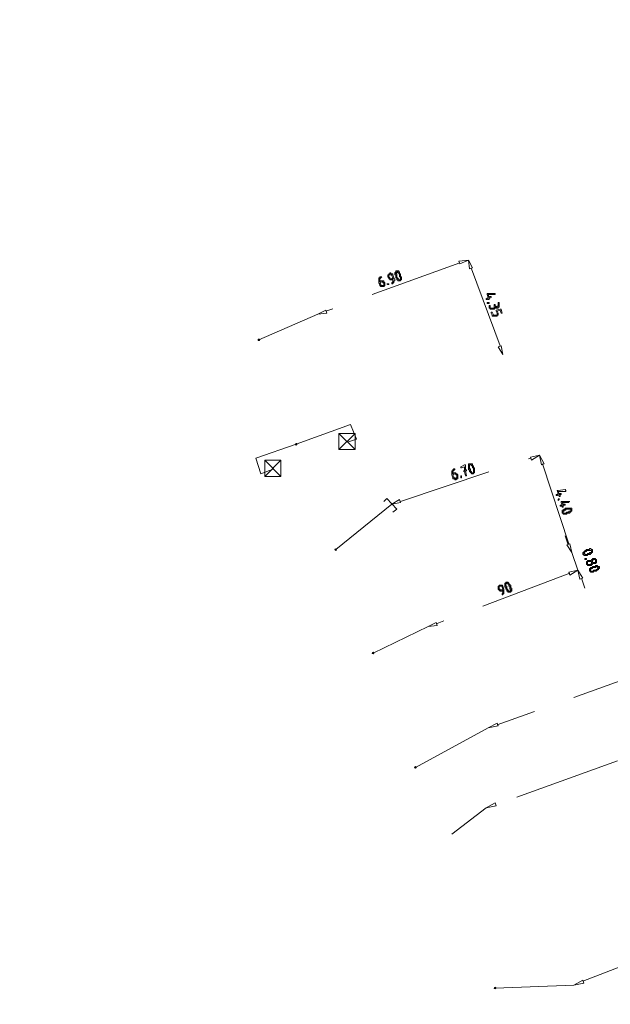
# Model space of a CAD drawing. Header units: inches. Extents: x 0 to 191500, y 0 to 342750.
# Tile 240 of 256: x 186538 to 186563, y 332003 to 332045. Entities that reach past the tile are written whole.
import ezdxf

# ---------------------------------------------------------------- set-up
doc = ezdxf.new("R2010")
doc.units = ezdxf.units.IN
doc.header["$MEASUREMENT"] = 0
doc.linetypes.add('RI-GWA_HUISAANSLUITING', pattern=[23, 4, -1.8, 2.6, -1.8, 4.6, -1.8, 4.6, -1.8])
doc.linetypes.add('RI-HWA_KOLKAANSLUITING', pattern=[4.3, 2.5, -1.8])
doc.layers.get('0').update_dxf_attribs({"lineweight": 20})
for name, color, linetype, lineweight in [('ECW', 150, 'Continuous', 20), ('N-WE-RI-GWA-MAATVOERING-T25', 30, 'RI-GWA_HUISAANSLUITING', 20), ('N-WE-RI-GWA_HUISAANSLUITING_PVC_160-G', 30, 'RI-GWA_HUISAANSLUITING', 20), ('N-WE-RI-HWA_KOLK-S', 150, 'Continuous', 20), ('N-WE-RI-HWA_KOLKAANSLUITING_PVC_160-G', 150, 'RI-HWA_KOLKAANSLUITING', 20), ('N-WE-RI-INLAAT', 7, 'Continuous', 20)]:
    doc.layers.add(name, color=color, linetype=linetype, lineweight=lineweight)
picture_1 = doc.add_image_def('image1.ecw', size_in_pixel=(220000, 285000))

# ---------------------------------------------------------------- blocks, each defined once
blk = doc.blocks.new('A$C2C270354')
h = blk.add_hatch(color=256)
h.dxf.hatch_style = 1
edge = h.paths.add_edge_path()
edge.add_arc((0, 0), 0.1, 0, 360)
blk.add_circle((0, 0), 0.1)

msp = doc.modelspace()

# ---------------------------------------------------------------- linework, layer by layer
at = {"layer": 'N-WE-RI-GWA-MAATVOERING-T25'}
for points in [[(186556.71979, 332034.6376), (186556.76183, 332034.51064), (186557.14289, 332034.67998), (186556.71979, 332034.6376)], [(186556.71979, 332034.6376), (186556.76183, 332034.51064), (186557.14289, 332034.67998), (186556.71979, 332034.6376)], [(186557.31241, 332034.3413), (186557.18527, 332034.29892), (186557.14289, 332034.67998), (186557.31241, 332034.3413)], [(186557.31241, 332034.3413), (186557.18527, 332034.29892), (186557.14289, 332034.67998), (186557.31241, 332034.3413)], [(186556.76183, 332034.55285), (186551.0042, 332032.47836)], [(186554.22187, 332034.04482), (186554.22187, 332034.04482), (186554.22187, 332034.00262), (186554.22187, 332033.96024), (186554.26425, 332033.96024), (186554.26425, 332033.91786), (186554.26425, 332033.87548), (186554.26425, 332033.8331), (186554.22187, 332033.8331), (186554.22187, 332033.79089), (186554.17949, 332033.79089), (186554.13711, 332033.79089), (186554.09473, 332033.79089), (186554.09473, 332033.8331), (186554.05235, 332033.8331), (186554.05235, 332033.87548), (186554.05235, 332033.91786), (186554.00998, 332033.91786), (186554.00998, 332033.96024), (186554.00998, 332034.00262), (186554.00998, 332034.04482), (186553.9676, 332034.04482), (186553.9676, 332034.0872), (186553.9676, 332034.12958), (186554.00998, 332034.17178), (186554.00998, 332034.21416), (186554.05235, 332034.21416), (186554.09473, 332034.21416), (186554.13711, 332034.21416), (186554.13711, 332034.17178), (186554.17949, 332034.17178), (186554.17949, 332034.12958), (186554.17949, 332034.0872), (186554.22187, 332034.0872), (186554.22187, 332034.04482)], [(186557.27003, 332034.29892), (186558.49797, 332030.99649)], [(186553.37499, 332033.96024), (186553.37499, 332033.96024), (186553.41736, 332033.96024), (186553.37499, 332033.91786), (186553.33261, 332033.87548), (186553.33261, 332033.8331), (186553.33261, 332033.79089), (186553.33261, 332033.74852), (186553.37499, 332033.79089), (186553.41736, 332033.79089), (186553.45974, 332033.79089), (186553.50212, 332033.79089), (186553.50212, 332033.74852), (186553.5445, 332033.70614), (186553.5445, 332033.66376), (186553.5445, 332033.62155), (186553.5445, 332033.57917), (186553.50212, 332033.5368), (186553.45974, 332033.5368), (186553.41736, 332033.5368), (186553.37499, 332033.5368), (186553.33261, 332033.57917), (186553.29023, 332033.70614), (186553.29023, 332033.74852), (186553.29023, 332033.79089), (186553.29023, 332033.8331), (186553.29023, 332033.87548), (186553.29023, 332033.91786), (186553.33261, 332033.91786), (186553.33261, 332033.96024), (186553.37499, 332033.96024)], [(186553.84081, 332033.66376), (186553.84081, 332033.66376), (186553.84081, 332033.70614), (186553.88318, 332033.74852), (186553.88318, 332033.79089), (186553.88318, 332033.8331), (186553.88318, 332033.87548), (186553.84081, 332033.8331), (186553.79843, 332033.8331), (186553.75605, 332033.8331), (186553.75605, 332033.87548), (186553.71367, 332033.87548), (186553.71367, 332033.91786), (186553.67129, 332033.96024), (186553.67129, 332034.00262), (186553.67129, 332034.04482), (186553.71367, 332034.04482), (186553.71367, 332034.0872), (186553.75605, 332034.0872), (186553.75605, 332034.12958), (186553.79843, 332034.12958), (186553.79843, 332034.0872), (186553.84081, 332034.0872), (186553.88318, 332034.0872), (186553.88318, 332034.04482), (186553.92556, 332033.91786), (186553.92556, 332033.87548), (186553.9676, 332033.87548), (186553.9676, 332033.8331), (186553.9676, 332033.79089), (186553.92556, 332033.79089), (186553.92556, 332033.74852), (186553.92556, 332033.70614), (186553.88318, 332033.70614), (186553.88318, 332033.66376), (186553.84081, 332033.66376)], [(186553.88318, 332033.91786), (186553.84081, 332034.00262), (186553.84081, 332034.04482), (186553.79843, 332034.04482), (186553.75605, 332034.04482), (186553.71367, 332034.04482), (186553.71367, 332034.00262), (186553.71367, 332033.96024), (186553.75605, 332033.91786), (186553.75605, 332033.87548), (186553.79843, 332033.87548), (186553.84081, 332033.87548), (186553.88318, 332033.91786)], [(186554.17949, 332034.00262), (186554.17949, 332034.04482), (186554.17949, 332034.0872), (186554.13711, 332034.0872), (186554.13711, 332034.12958), (186554.09473, 332034.12958), (186554.09473, 332034.17178), (186554.05235, 332034.17178), (186554.05235, 332034.12958), (186554.00998, 332034.12958), (186554.00998, 332034.0872), (186554.05235, 332034.0872), (186554.05235, 332034.04482), (186554.05235, 332034.00262), (186554.05235, 332033.96024), (186554.05235, 332033.91786), (186554.09473, 332033.91786), (186554.09473, 332033.87548), (186554.13711, 332033.87548), (186554.13711, 332033.8331), (186554.17949, 332033.8331), (186554.22187, 332033.8331), (186554.22187, 332033.87548), (186554.22187, 332033.91786), (186554.22187, 332033.96024), (186554.17949, 332033.96024), (186554.17949, 332034.00262)], [(186553.33261, 332033.70614), (186553.37499, 332033.62155), (186553.37499, 332033.57917), (186553.41736, 332033.57917), (186553.45974, 332033.57917), (186553.50212, 332033.57917), (186553.50212, 332033.62155), (186553.50212, 332033.66376), (186553.50212, 332033.70614), (186553.45974, 332033.70614), (186553.45974, 332033.74852), (186553.41736, 332033.74852), (186553.33261, 332033.70614)], [(186553.67129, 332033.62155), (186553.62891, 332033.66376), (186553.67129, 332033.66376), (186553.71367, 332033.66376), (186553.71367, 332033.62155), (186553.67129, 332033.62155)], [(186557.94739, 332033.24049), (186557.94739, 332033.24049), (186558.28608, 332033.24049), (186558.28608, 332033.19811), (186557.98977, 332033.19811), (186558.03215, 332033.07115), (186558.07453, 332033.11335), (186558.11691, 332033.11335), (186558.11691, 332033.07115), (186558.03215, 332033.02877), (186558.03215, 332032.98639), (186557.98977, 332032.98639), (186557.98977, 332033.02877), (186557.94739, 332032.98639), (186557.90502, 332032.98639), (186557.90502, 332033.02877), (186557.98977, 332033.07115), (186557.94739, 332033.19811), (186557.94739, 332033.24049)], [(186551.0042, 332032.52074), (186551.04658, 332032.39378), (186550.66551, 332032.3514), (186551.0042, 332032.52074)], [(186557.98977, 332032.85943), (186557.98977, 332032.85943), (186558.03215, 332032.85943), (186558.03215, 332032.81705), (186557.98977, 332032.81705), (186557.94739, 332032.81705), (186557.94739, 332032.85943), (186557.98977, 332032.85943)], [(186558.2437, 332032.69008), (186558.2437, 332032.73246), (186558.2437, 332032.77467), (186558.28608, 332032.77467), (186558.28608, 332032.73246), (186558.28608, 332032.69008), (186558.32846, 332032.69008), (186558.32846, 332032.64771), (186558.37084, 332032.64771), (186558.37084, 332032.69008), (186558.41321, 332032.69008), (186558.41321, 332032.73246), (186558.41321, 332032.77467), (186558.41321, 332032.85943), (186558.45559, 332032.85943), (186558.45559, 332032.77467), (186558.45559, 332032.73246), (186558.45559, 332032.69008), (186558.45559, 332032.64771), (186558.41321, 332032.64771), (186558.41321, 332032.60533), (186558.37084, 332032.60533), (186558.32846, 332032.60533), (186558.32846, 332032.64771), (186558.28608, 332032.64771), (186558.28608, 332032.60533), (186558.2437, 332032.56312), (186558.20132, 332032.56312), (186558.15929, 332032.56312), (186558.11691, 332032.56312), (186558.07453, 332032.56312), (186558.07453, 332032.60533), (186558.03215, 332032.60533), (186558.03215, 332032.69008), (186558.03215, 332032.73246), (186558.07453, 332032.73246), (186558.07453, 332032.64771), (186558.07453, 332032.60533), (186558.11691, 332032.60533), (186558.15929, 332032.60533), (186558.20132, 332032.60533), (186558.2437, 332032.60533), (186558.2437, 332032.64771), (186558.2437, 332032.69008)], [(186558.32846, 332032.52074), (186558.49797, 332032.56312), (186558.54001, 332032.56312), (186558.58238, 332032.39378), (186558.54001, 332032.39378), (186558.49797, 332032.52074), (186558.37084, 332032.47836), (186558.41321, 332032.39378), (186558.41321, 332032.3514), (186558.41321, 332032.30902), (186558.37084, 332032.30902), (186558.37084, 332032.26664), (186558.32846, 332032.26664), (186558.28608, 332032.26664), (186558.2437, 332032.26664), (186558.20132, 332032.26664), (186558.15929, 332032.26664), (186558.15929, 332032.30902), (186558.11691, 332032.39378), (186558.11691, 332032.43599), (186558.15929, 332032.43599), (186558.20132, 332032.3514), (186558.20132, 332032.30902), (186558.2437, 332032.30902), (186558.28608, 332032.30902), (186558.32846, 332032.30902), (186558.37084, 332032.30902), (186558.37084, 332032.3514), (186558.37084, 332032.39378), (186558.32846, 332032.47836), (186558.32846, 332032.52074)], [(186558.54001, 332030.99649), (186558.41321, 332030.95428), (186558.62476, 332030.6156), (186558.54001, 332030.99649)], [(186558.54001, 332030.99649), (186558.41321, 332030.95428), (186558.62476, 332030.6156), (186558.54001, 332030.99649)], [(186554.22187, 332024.30722), (186559.81033, 332026.17016)], [(186559.81033, 332026.21253), (186559.85271, 332026.0854), (186560.19139, 332026.29712), (186559.81033, 332026.21253)], [(186559.81033, 332026.21253), (186559.85271, 332026.0854), (186560.19139, 332026.29712), (186559.81033, 332026.21253)], [(186560.40294, 332025.91606), (186560.27615, 332025.87385), (186560.19139, 332026.29712), (186560.40294, 332025.91606)], [(186560.40294, 332025.91606), (186560.27615, 332025.87385), (186560.19139, 332026.29712), (186560.40294, 332025.91606)], [(186556.97372, 332025.57737), (186556.97372, 332025.57737), (186556.93134, 332025.61975), (186556.97372, 332025.61975), (186556.97372, 332025.66213), (186556.97372, 332025.78909), (186556.84659, 332025.74671), (186556.80421, 332025.74671), (186556.80421, 332025.78909), (186556.97372, 332025.87385), (186557.0161, 332025.87385), (186557.0161, 332025.83147), (186557.0161, 332025.66213), (186557.05848, 332025.66213), (186557.05848, 332025.61975), (186557.0161, 332025.61975), (186557.05848, 332025.40803), (186557.0161, 332025.40803), (186556.97372, 332025.57737)], [(186557.39716, 332025.74671), (186557.39716, 332025.74671), (186557.39716, 332025.70434), (186557.39716, 332025.66213), (186557.39716, 332025.61975), (186557.39716, 332025.57737), (186557.39716, 332025.53517), (186557.35478, 332025.53517), (186557.35478, 332025.49279), (186557.31241, 332025.49279), (186557.27003, 332025.49279), (186557.27003, 332025.53517), (186557.22765, 332025.53517), (186557.22765, 332025.57737), (186557.18527, 332025.57737), (186557.18527, 332025.61975), (186557.18527, 332025.66213), (186557.14289, 332025.66213), (186557.14289, 332025.70434), (186557.14289, 332025.74671), (186557.14289, 332025.78909), (186557.14289, 332025.83147), (186557.14289, 332025.87385), (186557.14289, 332025.91606), (186557.18527, 332025.91606), (186557.22765, 332025.91606), (186557.27003, 332025.91606), (186557.31241, 332025.91606), (186557.31241, 332025.87385), (186557.31241, 332025.83147), (186557.35478, 332025.83147), (186557.35478, 332025.78909), (186557.35478, 332025.74671), (186557.39716, 332025.74671)], [(186557.35478, 332025.74671), (186557.31241, 332025.74671), (186557.31241, 332025.78909), (186557.31241, 332025.83147), (186557.27003, 332025.83147), (186557.27003, 332025.87385), (186557.22765, 332025.87385), (186557.18527, 332025.87385), (186557.18527, 332025.83147), (186557.18527, 332025.78909), (186557.18527, 332025.74671), (186557.18527, 332025.70434), (186557.22765, 332025.70434), (186557.22765, 332025.66213), (186557.22765, 332025.61975), (186557.27003, 332025.57737), (186557.27003, 332025.53517), (186557.31241, 332025.53517), (186557.35478, 332025.53517), (186557.35478, 332025.57737), (186557.35478, 332025.61975), (186557.35478, 332025.66213), (186557.35478, 332025.70434), (186557.35478, 332025.74671)], [(186560.31818, 332025.91606), (186561.46137, 332022.48684)], [(186556.5079, 332025.70434), (186556.5079, 332025.70434), (186556.55028, 332025.70434), (186556.55028, 332025.66213), (186556.5079, 332025.66213), (186556.5079, 332025.61975), (186556.46552, 332025.61975), (186556.46552, 332025.57737), (186556.46552, 332025.53517), (186556.46552, 332025.49279), (186556.5079, 332025.53517), (186556.55028, 332025.53517), (186556.59266, 332025.53517), (186556.59266, 332025.49279), (186556.63504, 332025.49279), (186556.67742, 332025.45041), (186556.67742, 332025.40803), (186556.67742, 332025.36565), (186556.67742, 332025.32344), (186556.67742, 332025.28107), (186556.63504, 332025.28107), (186556.59266, 332025.23869), (186556.55028, 332025.23869), (186556.55028, 332025.28107), (186556.5079, 332025.28107), (186556.46552, 332025.28107), (186556.46552, 332025.32344), (186556.42314, 332025.45041), (186556.42314, 332025.49279), (186556.42314, 332025.53517), (186556.42314, 332025.57737), (186556.42314, 332025.61975), (186556.46552, 332025.61975), (186556.46552, 332025.66213), (186556.5079, 332025.70434)], [(186556.46552, 332025.45041), (186556.5079, 332025.36565), (186556.5079, 332025.32344), (186556.55028, 332025.32344), (186556.55028, 332025.28107), (186556.59266, 332025.28107), (186556.59266, 332025.32344), (186556.63504, 332025.32344), (186556.63504, 332025.36565), (186556.63504, 332025.40803), (186556.63504, 332025.45041), (186556.59266, 332025.45041), (186556.59266, 332025.49279), (186556.55028, 332025.49279), (186556.46552, 332025.45041)], [(186556.80421, 332025.36565), (186556.80421, 332025.36565), (186556.80421, 332025.40803), (186556.84659, 332025.40803), (186556.84659, 332025.36565), (186556.84659, 332025.32344), (186556.80421, 332025.32344), (186556.80421, 332025.36565)], [(186560.95352, 332024.77304), (186560.99555, 332024.77304), (186561.2922, 332024.81542), (186561.33458, 332024.77304), (186561.33458, 332024.73066), (186561.2922, 332024.73066), (186560.99555, 332024.73066), (186561.03793, 332024.6459), (186561.12269, 332024.6459), (186561.12269, 332024.6037), (186561.03793, 332024.6037), (186561.08031, 332024.56132), (186561.08031, 332024.51894), (186561.03793, 332024.51894), (186560.99555, 332024.6037), (186560.95352, 332024.56132), (186560.91114, 332024.56132), (186560.91114, 332024.6037), (186560.95352, 332024.6037), (186560.99555, 332024.6459), (186560.95352, 332024.77304)], [(186554.17949, 332024.39198), (186554.22187, 332024.26501), (186553.84081, 332024.18026), (186554.17949, 332024.39198)], [(186561.03793, 332024.43436), (186561.03793, 332024.43436), (186561.03793, 332024.39198), (186560.99555, 332024.3496), (186560.99555, 332024.39198), (186561.03793, 332024.43436)], [(186561.41899, 332023.79919), (186561.41899, 332023.79919), (186561.37662, 332023.79919), (186561.37662, 332023.75699), (186561.33458, 332023.75699), (186561.2922, 332023.75699), (186561.24982, 332023.75699), (186561.20745, 332023.75699), (186561.20745, 332023.79919), (186561.16507, 332023.79919), (186561.16507, 332023.84157), (186561.16507, 332023.88395), (186561.16507, 332023.92633), (186561.20745, 332023.92633), (186561.24982, 332023.96854), (186561.2922, 332023.96854), (186561.2922, 332024.01091), (186561.33458, 332024.01091), (186561.37662, 332024.01091), (186561.41899, 332024.01091), (186561.46137, 332024.01091), (186561.50375, 332024.01091), (186561.54613, 332024.01091), (186561.58851, 332024.01091), (186561.58851, 332023.96854), (186561.58851, 332023.92633), (186561.58851, 332023.88395), (186561.54613, 332023.88395), (186561.54613, 332023.84157), (186561.50375, 332023.84157), (186561.50375, 332023.79919), (186561.46137, 332023.79919), (186561.41899, 332023.79919)], [(186561.41899, 332023.84157), (186561.41899, 332023.84157), (186561.46137, 332023.84157), (186561.46137, 332023.88395), (186561.50375, 332023.88395), (186561.54613, 332023.88395), (186561.54613, 332023.92633), (186561.54613, 332023.96854), (186561.50375, 332023.96854), (186561.46137, 332023.96854), (186561.41899, 332023.96854), (186561.37662, 332023.96854), (186561.33458, 332023.96854), (186561.33458, 332023.92633), (186561.2922, 332023.92633), (186561.24982, 332023.92633), (186561.24982, 332023.88395), (186561.20745, 332023.88395), (186561.20745, 332023.84157), (186561.20745, 332023.79919), (186561.24982, 332023.79919), (186561.2922, 332023.79919), (186561.33458, 332023.79919), (186561.37662, 332023.84157), (186561.41899, 332023.84157)], [(186561.41899, 332022.48684), (186561.2922, 332022.82552)], [(186561.50375, 332022.48684), (186561.37662, 332022.44446), (186561.58851, 332022.10577), (186561.50375, 332022.48684)], [(186561.50375, 332022.48684), (186561.37662, 332022.44446), (186561.58851, 332022.10577), (186561.50375, 332022.48684)], [(186561.50375, 332022.48684), (186561.37662, 332022.44446), (186561.58851, 332022.10577), (186561.50375, 332022.48684)], [(186561.50375, 332022.48684), (186561.37662, 332022.44446), (186561.58851, 332022.10577), (186561.50375, 332022.48684)], [(186561.84244, 332021.34365), (186561.58851, 332022.10577)], [(186561.58851, 332022.10577), (186561.84244, 332021.34365)], [(186562.30826, 332022.02102), (186562.30826, 332022.02102), (186562.26588, 332022.02102), (186562.26588, 332021.97881), (186562.2235, 332021.97881), (186562.18112, 332021.97881), (186562.13874, 332021.97881), (186562.09636, 332021.97881), (186562.09636, 332022.02102), (186562.05398, 332022.02102), (186562.05398, 332022.06339), (186562.05398, 332022.10577), (186562.09636, 332022.10577), (186562.09636, 332022.14815), (186562.13874, 332022.14815), (186562.13874, 332022.19036), (186562.18112, 332022.19036), (186562.2235, 332022.23274), (186562.26588, 332022.23274), (186562.30826, 332022.23274), (186562.35063, 332022.23274), (186562.35063, 332022.27511), (186562.39301, 332022.27511), (186562.43505, 332022.23274), (186562.47743, 332022.23274), (186562.47743, 332022.19036), (186562.47743, 332022.14815), (186562.47743, 332022.10577), (186562.43505, 332022.10577), (186562.43505, 332022.06339), (186562.39301, 332022.06339), (186562.39301, 332022.02102), (186562.35063, 332022.02102), (186562.30826, 332022.02102)], [(186562.30826, 332022.06339), (186562.30826, 332022.06339), (186562.35063, 332022.06339), (186562.35063, 332022.10577), (186562.39301, 332022.10577), (186562.43505, 332022.10577), (186562.43505, 332022.14815), (186562.43505, 332022.19036), (186562.39301, 332022.19036), (186562.35063, 332022.19036), (186562.30826, 332022.19036), (186562.26588, 332022.19036), (186562.2235, 332022.19036), (186562.2235, 332022.14815), (186562.18112, 332022.14815), (186562.13874, 332022.14815), (186562.13874, 332022.10577), (186562.09636, 332022.10577), (186562.09636, 332022.06339), (186562.13874, 332022.06339), (186562.13874, 332022.02102), (186562.18112, 332022.02102), (186562.2235, 332022.02102), (186562.26588, 332022.02102), (186562.26588, 332022.06339), (186562.30826, 332022.06339)], [(186562.18112, 332021.85167), (186562.18112, 332021.85167), (186562.2235, 332021.85167), (186562.2235, 332021.80947), (186562.18112, 332021.80947), (186562.13874, 332021.80947), (186562.13874, 332021.85167), (186562.18112, 332021.85167)], [(186562.2235, 332021.64012), (186562.2235, 332021.64012), (186562.2235, 332021.68233), (186562.2235, 332021.72471), (186562.26588, 332021.72471), (186562.26588, 332021.76709), (186562.30826, 332021.76709), (186562.35063, 332021.76709), (186562.39301, 332021.76709), (186562.43505, 332021.76709), (186562.43505, 332021.80947), (186562.47743, 332021.80947), (186562.47743, 332021.85167), (186562.5198, 332021.85167), (186562.56218, 332021.85167), (186562.60456, 332021.85167), (186562.60456, 332021.80947), (186562.64694, 332021.80947), (186562.64694, 332021.76709), (186562.64694, 332021.72471), (186562.64694, 332021.68233), (186562.60456, 332021.64012), (186562.56218, 332021.64012), (186562.5198, 332021.64012), (186562.47743, 332021.64012), (186562.47743, 332021.59775), (186562.43505, 332021.59775), (186562.43505, 332021.55537), (186562.39301, 332021.55537), (186562.35063, 332021.55537), (186562.30826, 332021.55537), (186562.26588, 332021.55537), (186562.26588, 332021.59775), (186562.2235, 332021.59775), (186562.2235, 332021.64012)], [(186562.26588, 332021.64012), (186562.26588, 332021.64012), (186562.26588, 332021.59775), (186562.30826, 332021.59775), (186562.35063, 332021.59775), (186562.39301, 332021.59775), (186562.43505, 332021.64012), (186562.43505, 332021.68233), (186562.43505, 332021.72471), (186562.39301, 332021.72471), (186562.35063, 332021.72471), (186562.30826, 332021.72471), (186562.26588, 332021.72471), (186562.26588, 332021.68233), (186562.26588, 332021.64012)], [(186562.60456, 332021.30144), (186562.56218, 332021.30144), (186562.5198, 332021.30144), (186562.5198, 332021.25906), (186562.47743, 332021.25906), (186562.43505, 332021.25906), (186562.39301, 332021.25906), (186562.39301, 332021.30144), (186562.35063, 332021.30144), (186562.35063, 332021.34365), (186562.35063, 332021.38603), (186562.35063, 332021.4284), (186562.39301, 332021.4284), (186562.39301, 332021.47061), (186562.43505, 332021.47061), (186562.47743, 332021.47061), (186562.47743, 332021.51299), (186562.5198, 332021.51299), (186562.56218, 332021.51299), (186562.60456, 332021.51299), (186562.60456, 332021.55537), (186562.64694, 332021.55537), (186562.68932, 332021.55537), (186562.68932, 332021.51299), (186562.7317, 332021.51299), (186562.77373, 332021.51299), (186562.77373, 332021.47061), (186562.77373, 332021.4284), (186562.7317, 332021.4284), (186562.7317, 332021.38603), (186562.68932, 332021.34365), (186562.64694, 332021.34365), (186562.64694, 332021.30144), (186562.60456, 332021.30144)], [(186562.56218, 332021.34365), (186562.56218, 332021.34365), (186562.60456, 332021.34365), (186562.64694, 332021.38603), (186562.68932, 332021.38603), (186562.68932, 332021.4284), (186562.7317, 332021.4284), (186562.7317, 332021.47061), (186562.68932, 332021.47061), (186562.68932, 332021.51299), (186562.64694, 332021.51299), (186562.60456, 332021.47061), (186562.56218, 332021.47061), (186562.5198, 332021.47061), (186562.47743, 332021.47061), (186562.47743, 332021.4284), (186562.43505, 332021.4284), (186562.39301, 332021.38603), (186562.39301, 332021.34365), (186562.39301, 332021.30144), (186562.43505, 332021.30144), (186562.47743, 332021.30144), (186562.5198, 332021.30144), (186562.5198, 332021.34365), (186562.56218, 332021.34365)], [(186562.47743, 332021.72471), (186562.47743, 332021.72471), (186562.47743, 332021.68233), (186562.5198, 332021.68233), (186562.56218, 332021.68233), (186562.60456, 332021.68233), (186562.60456, 332021.72471), (186562.60456, 332021.76709), (186562.60456, 332021.80947), (186562.56218, 332021.80947), (186562.5198, 332021.80947), (186562.47743, 332021.76709), (186562.47743, 332021.72471)], [(186561.50375, 332021.21668), (186555.78815, 332019.05744)], [(186561.46137, 332021.25906), (186561.50375, 332021.13193), (186561.84244, 332021.34365), (186561.46137, 332021.25906)], [(186561.46137, 332021.25906), (186561.50375, 332021.13193), (186561.84244, 332021.34365), (186561.46137, 332021.25906)], [(186562.05398, 332021.00496), (186561.92719, 332020.96258), (186561.84244, 332021.34365), (186562.05398, 332021.00496)], [(186562.05398, 332021.00496), (186561.92719, 332020.96258), (186561.84244, 332021.34365), (186562.05398, 332021.00496)], [(186575.60204, 332020.878), (186558.37084, 332014.69675)], [(186558.58238, 332020.28522), (186558.58238, 332020.28522), (186558.58238, 332020.32759), (186558.62476, 332020.36997), (186558.62476, 332020.41218), (186558.62476, 332020.45456), (186558.62476, 332020.49694), (186558.58238, 332020.45456), (186558.54001, 332020.45456), (186558.49797, 332020.45456), (186558.45559, 332020.49694), (186558.41321, 332020.53932), (186558.41321, 332020.58169), (186558.41321, 332020.6239), (186558.41321, 332020.66628), (186558.45559, 332020.66628), (186558.45559, 332020.70866), (186558.49797, 332020.70866), (186558.54001, 332020.70866), (186558.58238, 332020.70866), (186558.62476, 332020.66628), (186558.66714, 332020.53932), (186558.66714, 332020.49694), (186558.66714, 332020.45456), (186558.66714, 332020.41218), (186558.66714, 332020.36997), (186558.66714, 332020.32759), (186558.62476, 332020.32759), (186558.62476, 332020.28522), (186558.58238, 332020.28522)], [(186558.62476, 332020.53932), (186558.58238, 332020.6239), (186558.58238, 332020.66628), (186558.54001, 332020.66628), (186558.49797, 332020.66628), (186558.45559, 332020.66628), (186558.45559, 332020.6239), (186558.45559, 332020.58169), (186558.45559, 332020.53932), (186558.49797, 332020.53932), (186558.49797, 332020.49694), (186558.54001, 332020.49694), (186558.62476, 332020.53932)], [(186558.96345, 332020.66628), (186558.96345, 332020.66628), (186558.96345, 332020.6239), (186558.96345, 332020.58169), (186559.00583, 332020.58169), (186559.00583, 332020.53932), (186559.00583, 332020.49694), (186559.00583, 332020.45456), (186558.96345, 332020.45456), (186558.96345, 332020.41218), (186558.92107, 332020.41218), (186558.87869, 332020.41218), (186558.83666, 332020.41218), (186558.83666, 332020.45456), (186558.79428, 332020.45456), (186558.79428, 332020.49694), (186558.79428, 332020.53932), (186558.7519, 332020.53932), (186558.7519, 332020.58169), (186558.7519, 332020.6239), (186558.70952, 332020.6239), (186558.70952, 332020.66628), (186558.70952, 332020.70866), (186558.70952, 332020.75104), (186558.70952, 332020.79324), (186558.7519, 332020.79324), (186558.7519, 332020.83562), (186558.79428, 332020.83562), (186558.83666, 332020.83562), (186558.87869, 332020.79324), (186558.87869, 332020.75104), (186558.92107, 332020.75104), (186558.92107, 332020.70866), (186558.96345, 332020.70866), (186558.96345, 332020.66628)], [(186558.92107, 332020.6239), (186558.92107, 332020.66628), (186558.87869, 332020.66628), (186558.87869, 332020.70866), (186558.87869, 332020.75104), (186558.83666, 332020.75104), (186558.83666, 332020.79324), (186558.79428, 332020.79324), (186558.7519, 332020.75104), (186558.7519, 332020.70866), (186558.7519, 332020.66628), (186558.79428, 332020.66628), (186558.79428, 332020.6239), (186558.79428, 332020.58169), (186558.79428, 332020.53932), (186558.83666, 332020.53932), (186558.83666, 332020.49694), (186558.87869, 332020.45456), (186558.92107, 332020.45456), (186558.96345, 332020.49694), (186558.96345, 332020.53932), (186558.92107, 332020.53932), (186558.92107, 332020.58169), (186558.92107, 332020.6239)], [(186562.01195, 332020.96258), (186562.13874, 332020.58169)], [(186555.74578, 332019.09982), (186555.78815, 332018.97286), (186555.40709, 332018.93048), (186555.74578, 332019.09982)], [(186573.14649, 332016.6019), (186558.28608, 332011.26736)], [(186558.37084, 332014.78134), (186558.41321, 332014.65438), (186557.98977, 332014.56979), (186558.37084, 332014.78134)], [(186558.28608, 332011.35212), (186558.32846, 332011.22515), (186557.90502, 332011.1404), (186558.28608, 332011.35212)], [(186562.05398, 332003.689), (186578.09997, 332009.87025)], [(186562.05398, 332003.73138), (186562.09636, 332003.60442), (186561.67327, 332003.51966), (186562.05398, 332003.73138)]]:
    msp.add_lwpolyline(points, dxfattribs=at)
msp.add_open_spline([(186561.12269, 332024.30722), (186561.12269, 332024.30722), (186561.12269, 332024.30722), (186561.12269, 332024.30722), (186561.12269, 332024.30722), (186561.46137, 332024.30722), (186561.46137, 332024.30722), (186561.46137, 332024.30722), (186561.50375, 332024.30722), (186561.50375, 332024.30722), (186561.50375, 332024.30722), (186561.46137, 332024.30722), (186561.46137, 332024.30722), (186561.46137, 332024.30722), (186561.46137, 332024.26501), (186561.46137, 332024.26501), (186561.46137, 332024.26501), (186561.16507, 332024.26501), (186561.16507, 332024.26501), (186561.16507, 332024.26501), (186561.20745, 332024.18026), (186561.20745, 332024.18026), (186561.20745, 332024.18026), (186561.24982, 332024.18026), (186561.24982, 332024.18026), (186561.24982, 332024.18026), (186561.2922, 332024.18026), (186561.2922, 332024.18026), (186561.2922, 332024.18026), (186561.2922, 332024.13788), (186561.2922, 332024.13788), (186561.2922, 332024.13788), (186561.20745, 332024.13788), (186561.20745, 332024.13788), (186561.20745, 332024.13788), (186561.20745, 332024.09567), (186561.20745, 332024.09567), (186561.20745, 332024.09567), (186561.20745, 332024.05329), (186561.20745, 332024.05329), (186561.20745, 332024.05329), (186561.16507, 332024.05329), (186561.16507, 332024.05329), (186561.16507, 332024.05329), (186561.16507, 332024.09567), (186561.16507, 332024.09567), (186561.16507, 332024.09567), (186561.12269, 332024.09567), (186561.12269, 332024.09567), (186561.12269, 332024.09567), (186561.08031, 332024.09567), (186561.08031, 332024.09567), (186561.08031, 332024.09567), (186561.08031, 332024.13788), (186561.08031, 332024.13788), (186561.08031, 332024.13788), (186561.16507, 332024.13788), (186561.16507, 332024.13788), (186561.16507, 332024.13788), (186561.12269, 332024.26501), (186561.12269, 332024.26501), (186561.12269, 332024.26501), (186561.12269, 332024.30722), (186561.12269, 332024.30722)], degree=3, knots=[0, 0, 0, 0, 1, 1, 1, 2, 2, 2, 3, 3, 3, 4, 4, 4, 5, 5, 5, 6, 6, 6, 7, 7, 7, 8, 8, 8, 9, 9, 9, 10, 10, 10, 11, 11, 11, 12, 12, 12, 13, 13, 13, 14, 14, 14, 15, 15, 15, 16, 16, 16, 17, 17, 17, 18, 18, 18, 19, 19, 19, 20, 20, 20, 21, 21, 21, 21], dxfattribs=at)
at = {"layer": 'N-WE-RI-GWA_HUISAANSLUITING_PVC_160-G'}
for points in [[(186550.66551, 332032.3514), (186548.12521, 332031.25059)], [(186551.42764, 332022.23274), (186553.84081, 332024.18026)], [(186553.50212, 332024.30722), (186553.62891, 332024.43436), (186554.05235, 332023.96854), (186553.88318, 332023.84157)], [(186555.40709, 332018.93048), (186553.0363, 332017.78729)], [(186557.98977, 332014.56979), (186554.85686, 332012.8762)], [(186556.42314, 332009.99738), (186557.90502, 332011.1404)], [(186558.28608, 332003.3927), (186561.67327, 332003.51966)]]:
    msp.add_lwpolyline(points, dxfattribs=at)
at = {"layer": 'N-WE-RI-HWA_KOLK-S'}
for p, q in [((186551.56609, 332027.23064), (186551.56459, 332026.53419)), ((186551.56459, 332026.53419), (186552.26254, 332027.22914)), ((186551.56609, 332027.23064), (186552.26105, 332026.53269)), ((186552.26254, 332027.22914), (186551.56609, 332027.23064)), ((186552.26105, 332026.53269), (186552.26254, 332027.22914)), ((186551.56459, 332026.53419), (186552.26105, 332026.53269)), ((186548.37659, 332026.07855), (186548.37509, 332025.38209)), ((186548.37509, 332025.38209), (186549.07304, 332026.07705)), ((186548.37659, 332026.07855), (186549.07154, 332025.3806)), ((186549.07304, 332026.07705), (186548.37659, 332026.07855)), ((186549.07154, 332025.3806), (186549.07304, 332026.07705)), ((186548.37509, 332025.38209), (186549.07154, 332025.3806))]:
    msp.add_line(p, q, dxfattribs=at)
at = {"layer": 'N-WE-RI-HWA_KOLKAANSLUITING_PVC_160-G'}
for points in [[(186549.73387, 332026.76277), (186552.06263, 332027.60965), (186552.31655, 332026.97449), (186551.93549, 332026.84752)], [(186549.73387, 332026.76277), (186547.99807, 332026.17016), (186548.20997, 332025.49279), (186548.7602, 332025.70434)]]:
    msp.add_lwpolyline(points, dxfattribs=at)

# ---------------------------------------------------------------- block references
at = {"layer": 'N-WE-RI-INLAAT', "xscale": 0.3528103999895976, "yscale": 0.3528103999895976, "zscale": 0.3528103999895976, "rotation": 90.06357443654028}
for p in [(186548.12521, 332031.25059), (186549.73387, 332026.76277), (186551.42764, 332022.23274), (186553.0363, 332017.78729), (186554.85686, 332012.8762), (186558.28608, 332003.3927)]:
    msp.add_blockref('A$C2C270354', p, dxfattribs=at)

# ---------------------------------------------------------------- pictures from other files: only their frames are drawn
at = {"layer": 'ECW'}
image = msp.add_image(picture_1, insert=(180500, 328500), size_in_units=(11000, 14250), dxfattribs=at)
image.dxf.flags = 7

doc.saveas('drawing.dxf')
